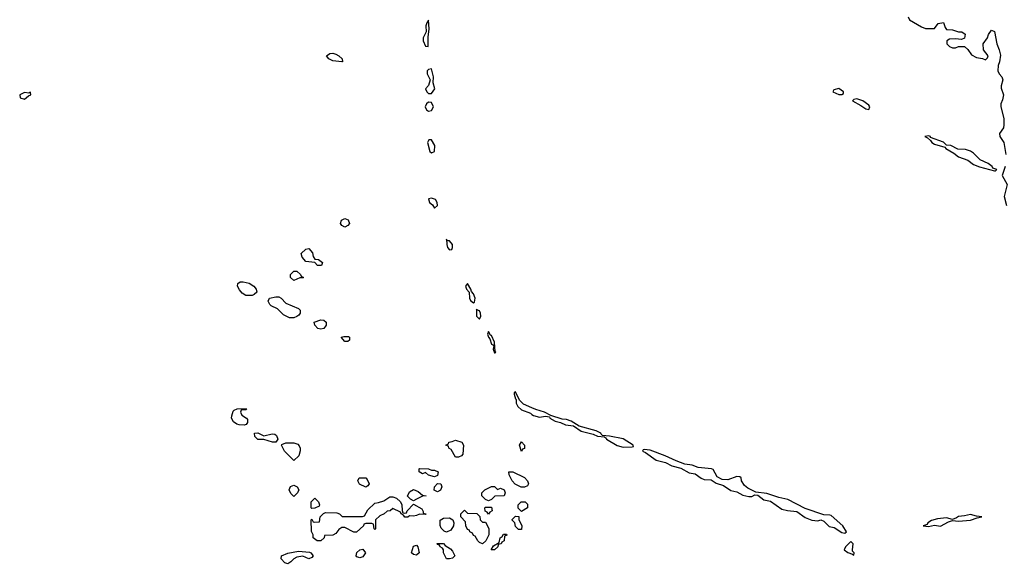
# Model space of a CAD drawing. Header units: inches. Extents: x 2701323 to 2964515, y 494916 to 722124.
# Tile 215 of 256: x 2776578 to 2783156, y 645907 to 649511. Entities that reach past the tile are written whole.
import ezdxf

# ---------------------------------------------------------------- set-up
doc = ezdxf.new("R2010")
doc.units = ezdxf.units.IN
doc.header["$MEASUREMENT"] = 0
doc.layers.add('C7674', color=7, linetype='Continuous')
doc.layers.add('C7684', color=7, linetype='Continuous')

msp = doc.modelspace()

# ---------------------------------------------------------------- linework, layer by layer
at = {"layer": 'C7674', "color": 2}
for points, elevation in [([(2779310, 649508), (2779298, 649490), (2779292, 649470), (2779294, 649430), (2779272.7, 649390), (2779272.7, 649370), (2779290, 649334), (2779308, 649332), (2779306.6, 649393.4), (2779314, 649450)], 6), ([(2778730, 649229), (2778670, 649236), (2778644, 649250), (2778628, 649270), (2778650, 649286), (2778670, 649286.8), (2778690, 649280.7), (2778710, 649270.7), (2778731.3, 649250), (2778734, 649230)], 2), ([(2779330, 649182), (2779310, 649179.3), (2779300.7, 649170), (2779300.5, 649150), (2779320.5, 649110), (2779308.7, 649071.3), (2779288.2, 649050), (2779297.3, 649030), (2779310, 649017.3), (2779330, 649017.3), (2779351.8, 649050), (2779340.9, 649090), (2779342, 649130)], 6), ([(2776650, 649026), (2776638.8, 649021.2), (2776610, 649023.7), (2776578, 649010), (2776581, 648990), (2776610, 648980.7), (2776636.6, 649003.4), (2776653.2, 649010)], 6), ([(2779310, 648960.9), (2779294.8, 648950), (2779287.9, 648927.9), (2779296, 648910), (2779310, 648900.7), (2779330, 648904), (2779341.6, 648930), (2779330, 648957.2)], 6), ([(2779330, 648708.7), (2779311.6, 648708.4), (2779302.8, 648690), (2779318.8, 648630), (2779330, 648620.7), (2779348.7, 648630), (2779351.5, 648670)], 6), ([(2779330, 648318.4), (2779310, 648315.3), (2779316.3, 648290), (2779335.3, 648275.3), (2779350, 648251), (2779369.1, 648270.9), (2779366.6, 648290), (2779356, 648310)], 6), ([(2778750, 648126), (2778730, 648135.3), (2778721.2, 648150), (2778727.6, 648172.4), (2778750, 648182.8), (2778773.4, 648173.4), (2778781, 648150), (2778770, 648135.3)], 2), ([(2779430, 648046), (2779430.6, 648010), (2779437.1, 647990), (2779450, 647973.4), (2779464, 647976), (2779469.3, 647990), (2779469.4, 648010), (2779450, 648034.5), (2779434.6, 648034.6)], 6), ([(2778590, 647869.2), (2778568, 647870), (2778548.7, 647888.7), (2778490, 647895.3), (2778464.7, 647924.7), (2778458, 647950), (2778490, 647978), (2778510, 647982), (2778534.8, 647954.8), (2778538, 647930), (2778550, 647912), (2778574, 647910), (2778602, 647890), (2778594, 647870)], 2), ([(2778410, 647768.7), (2778388, 647790), (2778388, 647810), (2778408.4, 647831.6), (2778430, 647832), (2778454, 647810), (2778458, 647798), (2778474, 647790), (2778470, 647786), (2778450, 647786)], 2), ([(2778130, 647669), (2778089.2, 647669.2), (2778065.2, 647685.2), (2778046, 647706), (2778034, 647730), (2778035.3, 647750), (2778050, 647761), (2778070, 647761), (2778111, 647751), (2778142, 647730), (2778158, 647710), (2778162, 647690), (2778145.4, 647674.6)], 2), ([(2779570, 647749.2), (2779556.3, 647730), (2779563.1, 647710), (2779580.7, 647690), (2779583.7, 647650), (2779590, 647634.8), (2779610, 647618.8), (2779616.6, 647623.4), (2779620.5, 647650), (2779610, 647679.3), (2779595.6, 647695.6), (2779593, 647710)], 6), ([(2778410, 647519), (2778380.2, 647520.2), (2778340.2, 647540.2), (2778300.4, 647580.4), (2778259, 647599), (2778248.7, 647608.7), (2778239, 647630), (2778248, 647650), (2778290, 647660.7), (2778310, 647658.8), (2778324.7, 647650), (2778356.9, 647616.9), (2778441, 647581), (2778451.3, 647570), (2778451, 647550), (2778442.8, 647537.2), (2778430, 647528.7)], 2), ([(2779630, 647578), (2779630.7, 647530), (2779650, 647510.7), (2779659.7, 647530), (2779656, 647550), (2779650, 647566), (2779632, 647572)], 6), ([(2778590, 647444), (2778569.1, 647449.1), (2778548.7, 647470), (2778546, 647490), (2778590, 647506), (2778610, 647504.7), (2778624.7, 647490), (2778624.7, 647470), (2778610, 647448.7)], 2), ([(2779710, 647428.7), (2779703.8, 647410), (2779710, 647391.3), (2779719.9, 647379.9), (2779730, 647344.7), (2779739.8, 647339.8), (2779744.7, 647330), (2779741, 647310), (2779750, 647286), (2779755.3, 647284.7), (2779758, 647290), (2779754, 647294), (2779750, 647358), (2779730, 647401.2), (2779722.7, 647402.7)], 6), ([(2778750, 647362), (2778726, 647390), (2778744, 647396), (2778774.8, 647394.8), (2778782, 647390), (2778782, 647370), (2778770, 647362)], 2), ([(2778078, 646802), (2778044.7, 646804.7), (2778029.1, 646809.1), (2778005.6, 646825.6), (2777994, 646850), (2777994.6, 646865.4), (2778004, 646896), (2778010, 646902), (2778030, 646912), (2778090, 646914), (2778094, 646910), (2778090, 646906), (2778058, 646902), (2778054, 646890), (2778062, 646870), (2778094, 646850), (2778099.6, 646839.6), (2778099.6, 646820.4), (2778090, 646806)], 2), ([(2778210, 646731.3), (2778265.4, 646745.4), (2778282, 646742), (2778294, 646734), (2778302, 646710), (2778290, 646688.7), (2778266, 646690), (2778210, 646708), (2778170, 646708), (2778150, 646726), (2778146, 646750), (2778170, 646752)], 2), ([(2778410, 646566), (2778348, 646630), (2778328, 646670), (2778330, 646674), (2778356.4, 646683.6), (2778410, 646684.7), (2778435.3, 646675.3), (2778445.4, 646665.4), (2778452, 646650), (2778451.6, 646631.6), (2778442, 646598)], 2), ([(2779488.7, 646588.7), (2779460.4, 646640.4), (2779446, 646650), (2779442, 646662), (2779426, 646670), (2779442, 646678), (2779446, 646690), (2779467.3, 646692.7), (2779490, 646702), (2779532, 646690), (2779542, 646670), (2779538, 646610), (2779530, 646598), (2779510, 646588.7)], 2), ([(2779930, 646626), (2779918, 646670), (2779930, 646692), (2779951.3, 646670), (2779950, 646646), (2779938, 646642)], 2), ([(2779330, 646502), (2779350, 646502), (2779374, 646490), (2779370, 646466), (2779350, 646458), (2779310, 646468), (2779290, 646486), (2779270, 646478), (2779246, 646490), (2779246, 646510), (2779250, 646514), (2779308.4, 646511.6)], 2), ([(2779928.9, 646388.9), (2779888.9, 646408.9), (2779868, 646430), (2779848, 646470), (2779846, 646490), (2779871.6, 646491.6), (2779950, 646452), (2779970.6, 646430.6), (2779978, 646410), (2779970, 646398), (2779950, 646389)], 2), ([(2778890, 646388), (2778849.1, 646409.1), (2778838, 646430), (2778846, 646450), (2778890, 646451.3), (2778899.8, 646439.8), (2778912, 646410), (2778903.6, 646396.4)], 2), ([(2778410, 646326), (2778390, 646346), (2778378, 646370), (2778387.3, 646392.7), (2778410, 646402), (2778431.1, 646391.1), (2778442, 646370), (2778434, 646350)], 2), ([(2779210, 646298), (2779190, 646308), (2779168.7, 646328.7), (2779183.1, 646356.9), (2779210, 646372), (2779239.8, 646359.8), (2779270, 646334), (2779294, 646330), (2779270, 646328), (2779230, 646308)], 2), ([(2779370, 646358), (2779348, 646368), (2779348.4, 646391.6), (2779370, 646414), (2779392, 646410), (2779398, 646390), (2779390, 646368)], 2), ([(2779770, 646374), (2779790, 646382), (2779814, 646370), (2779822, 646350), (2779814, 646330), (2779752.7, 646327.3), (2779730, 646306), (2779710, 646298), (2779690, 646306), (2779666, 646330), (2779666, 646350), (2779686, 646370), (2779730, 646394), (2779750, 646394)], 2), ([(2779150, 646214), (2779162, 646218), (2779166, 646230), (2779210, 646274), (2779263.6, 646243.6), (2779274, 646226), (2779274, 646214), (2779294, 646210), (2779290, 646206), (2779250, 646208.7), (2779230, 646199), (2779210, 646195.3), (2779182, 646198), (2779171.6, 646188.4), (2779150, 646188), (2779142, 646202), (2779126, 646210), (2779122, 646222), (2779070, 646246), (2779054, 646230), (2779032.7, 646227.3), (2779014, 646210), (2778983.6, 646196.4), (2778954, 646170), (2778954, 646110), (2778950, 646106), (2778946, 646110), (2778942, 646142), (2778930, 646146), (2778890, 646146), (2778878, 646142), (2778874, 646130), (2778828.4, 646088.4), (2778810, 646088), (2778750, 646118), (2778730, 646118), (2778710, 646106), (2778690, 646078), (2778670, 646068), (2778614, 646066), (2778612, 646050), (2778590, 646029), (2778566, 646030), (2778538, 646050), (2778538, 646070), (2778528.4, 646091.6), (2778526, 646170), (2778530, 646174), (2778538, 646158), (2778550, 646154), (2778582, 646158), (2778586, 646190), (2778607.3, 646212.7), (2778620.4, 646219.6), (2778696.9, 646216.9), (2778714, 646210), (2778732.7, 646192.7), (2778867.3, 646192.7), (2778882, 646198), (2778903.1, 646236.9), (2778950, 646282), (2778974.6, 646285.4), (2779010, 646298), (2779050, 646324.7), (2779070, 646324.7), (2779095.3, 646315.3), (2779122, 646290), (2779131.1, 646271.1), (2779132.7, 646232.7), (2779138, 646218)], 2), ([(2778530, 646246), (2778526, 646250), (2778526, 646290), (2778550, 646314), (2778574, 646290), (2778582, 646270), (2778578, 646262), (2778550, 646248)], 2), ([(2779930, 646226), (2779908.4, 646248.4), (2779908.4, 646271.6), (2779928.4, 646291.6), (2779954, 646290), (2779970, 646274), (2779971.3, 646250)], 2), ([(2779670, 646154), (2779690, 646154), (2779699.6, 646139.6), (2779711.3, 646111.3), (2779712, 646070), (2779692, 646030), (2779670, 646009.2), (2779650, 646018), (2779638, 646030), (2779622, 646062), (2779610, 646066), (2779602, 646082), (2779586, 646090), (2779582, 646102), (2779570, 646106), (2779558, 646130), (2779556.4, 646156.4), (2779526, 646190), (2779526, 646210), (2779550, 646234), (2779570, 646214), (2779631.6, 646211.6), (2779652.7, 646192.7), (2779654, 646170)], 2), ([(2779710, 646208), (2779702, 646222), (2779687.3, 646227.3), (2779686, 646250), (2779690, 646254), (2779730, 646254), (2779734, 646230), (2779718, 646222)], 2), ([(2779430, 646088.7), (2779414.6, 646094.6), (2779394.6, 646114.6), (2779387.3, 646132.7), (2779387.3, 646167.3), (2779410, 646182), (2779450, 646184.7), (2779472, 646170), (2779478, 646150), (2779476, 646130), (2779458, 646102)], 2), ([(2779910, 646106), (2779890, 646126), (2779886, 646150), (2779868.4, 646168.4), (2779868.4, 646171.6), (2779890, 646194), (2779912, 646192), (2779912.7, 646172.7), (2779932, 646130), (2779930, 646106)], 2), ([(2779750, 645969.2), (2779728.7, 645970), (2779743.1, 645996.9), (2779782, 646018), (2779788, 646050), (2779802, 646058), (2779810, 646074), (2779830, 646074), (2779831.6, 646068.4), (2779818, 646062), (2779814, 646030), (2779798, 646022), (2779794, 646010), (2779774, 646006), (2779772, 645990)], 2), ([(2778510, 645908.7), (2778470, 645928.7), (2778430, 645921.2), (2778410, 645909.3), (2778390, 645888.7), (2778370, 645877.2), (2778350, 645884), (2778324, 645910), (2778328, 645930), (2778370, 645947.7), (2778441, 645961), (2778513.7, 645953.7), (2778522, 645950), (2778538, 645930), (2778530, 645918)], 2), ([(2778850, 645917.2), (2778830, 645924), (2778827, 645930), (2778830, 645951), (2778850, 645970.8), (2778870, 645974.8), (2778887.3, 645950), (2778870, 645922.7)], 2), ([(2779230, 645934), (2779210, 645939), (2779195.3, 645950), (2779210, 645994), (2779230, 646002), (2779238, 645990), (2779246, 645950)], 2), ([(2779450, 645909.3), (2779429, 645910), (2779409.2, 645950), (2779409, 645969), (2779402, 645982), (2779386, 645990), (2779382, 646002), (2779370, 646006), (2779367.3, 646012.7), (2779410, 646011.3), (2779419.6, 645999.6), (2779456.9, 645976.9), (2779470, 645962), (2779484.7, 645930), (2779470, 645915.3)], 2)]:
    msp.add_lwpolyline(points, close=True, dxfattribs=dict(at, elevation=elevation))
at = {"layer": 'C7674', "color": 2, "elevation": 6}
msp.add_lwpolyline([(2780000, 646919), (2779943.8, 646943.8), (2779918, 646970), (2779890, 647025.2), (2779882.4, 647017.6), (2779880.5, 647010), (2779890, 646978), (2779894.8, 646974.8), (2779894, 646950), (2779906.6, 646926.6), (2779930, 646905.3), (2779990, 646882.6), (2780000, 646875)], dxfattribs=at)
at = {"layer": 'C7684', "color": 2, "elevation": 6}
for points in [[(2782514, 649530), (2782522, 649510), (2782603.6, 649463.6), (2782630, 649452), (2782690, 649452), (2782714.6, 649485.4), (2782750, 649492), (2782759.8, 649459.8), (2782770, 649444.7), (2782810, 649442.8), (2782850, 649431), (2782872, 649430), (2782893.4, 649413.4), (2782890, 649388.7), (2782870, 649379), (2782830, 649384), (2782790, 649382), (2782772, 649370), (2782772, 649350), (2782790, 649332), (2782810, 649322), (2782830, 649322), (2782850, 649332), (2782890, 649331.3), (2782913, 649313), (2782936, 649276), (2782970, 649258.8), (2783011, 649251), (2783030, 649242), (2783043.1, 649256.9), (2783048.7, 649270), (2783016.2, 649310), (2783015.1, 649350), (2783044, 649390), (2783050, 649412), (2783070, 649442), (2783090, 649432), (2783106, 649350), (2783122, 649310), (2783130, 649274), (2783124.7, 649230), (2783114, 649206), (2783112.7, 649170), (2783122, 649150), (2783140.3, 649130), (2783145.3, 649110), (2783134, 649070), (2783134.2, 649054.2), (2783150.3, 649010), (2783143.6, 648976.4), (2783132.4, 648950), (2783132.4, 648930), (2783152.4, 648850), (2783152.3, 648807.7), (2783150, 648789), (2783124.9, 648750), (2783125.5, 648730), (2783152.4, 648690), (2783166, 648610)], [(2783161.6, 648530), (2783140.7, 648470), (2783174.8, 648410), (2783154.9, 648330), (2783170.5, 648270)], [(2780000, 646875), (2780010, 646867.4), (2780050, 646856.9), (2780090, 646862.6), (2780118.5, 646858.5), (2780120.7, 646850), (2780156, 646830), (2780190, 646820.4), (2780224.2, 646804.2), (2780278, 646798), (2780330, 646763.6), (2780410, 646742.4), (2780438, 646730), (2780485.2, 646725.2), (2780496.8, 646716.8), (2780497.3, 646710), (2780570, 646667.6), (2780610, 646656.5), (2780670, 646658), (2780679, 646661), (2780677.2, 646670), (2780610, 646711.3), (2780518, 646730), (2780472.7, 646732.7), (2780462, 646742), (2780460.9, 646750), (2780430, 646764.5), (2780315.4, 646795.4), (2780262.7, 646830), (2780230, 646841.1), (2780203, 646843), (2780127.3, 646867.3), (2780084, 646890), (2780027.1, 646907.1), (2780000, 646919)]]:
    msp.add_lwpolyline(points, dxfattribs=at)
for points in [[(2782050, 649052.3), (2782018, 649042), (2782011.3, 649030), (2782050, 649011), (2782070, 649012), (2782082, 649018), (2782082, 649030)], [(2782170, 648982), (2782150, 648978), (2782142, 648970), (2782198.5, 648938.5), (2782230, 648914.8), (2782250, 648911.3), (2782258, 648930), (2782250, 648941.2), (2782210, 648968.7)], [(2782650, 648736), (2782624.7, 648730), (2782642, 648722), (2782663.5, 648703.5), (2782671.3, 648690), (2782690, 648678.8), (2782758.8, 648658.8), (2782764.7, 648650), (2782819.1, 648619.1), (2782850, 648596), (2782913.2, 648573.2), (2782950, 648542.8), (2782990, 648527.3), (2783090, 648502), (2783098, 648502), (2783106, 648510), (2783080.2, 648520.2), (2783075.3, 648530), (2783048.7, 648550), (2782994.2, 648574.2), (2782950, 648619), (2782930, 648633.2), (2782896.9, 648643.1), (2782845.6, 648645.6), (2782798, 648670), (2782770, 648674), (2782750, 648692.3), (2782663.1, 648723.1), (2782662, 648730)], [(2780750, 646639.3), (2780742.5, 646637.5), (2780738.8, 646630), (2780759.9, 646619.9), (2780830, 646568.8), (2780893.4, 646553.4), (2780934.8, 646530), (2780994.5, 646514.5), (2781050, 646485.3), (2781090, 646478), (2781130, 646448.5), (2781150, 646439.5), (2781196.9, 646436.9), (2781230, 646414.9), (2781278.9, 646398.9), (2781330, 646367), (2781370, 646358.4), (2781410, 646334), (2781450, 646325.3), (2781470, 646327.2), (2781490, 646336.3), (2781510, 646334), (2781550, 646303.1), (2781594.4, 646294.4), (2781670, 646241.1), (2781707.7, 646232.3), (2781770, 646226.4), (2781825.1, 646185.1), (2781870, 646167.2), (2781910, 646164.4), (2781930.6, 646170.6), (2781950, 646160.7), (2781986.4, 646126.4), (2782018.5, 646118.5), (2782070, 646086.8), (2782090, 646081), (2782102, 646090), (2782076.2, 646130), (2781998.2, 646198.2), (2781990, 646202.4), (2781950, 646203.7), (2781826.6, 646246.6), (2781710, 646306.6), (2781650, 646319.7), (2781570, 646346), (2781495.8, 646355.8), (2781442, 646382), (2781419.2, 646399.2), (2781399.6, 646430), (2781398, 646450), (2781390, 646457), (2781370, 646458.7), (2781310, 646438.5), (2781270, 646439.1), (2781237, 646457), (2781210, 646505.6), (2781199, 646510), (2781110, 646518.9), (2781070, 646535.1), (2781022, 646542), (2780963.3, 646563.3), (2780890, 646598.9), (2780790, 646635.8)], [(2782930, 646206.6), (2782890, 646196.2), (2782850, 646193.3), (2782837.1, 646182.9), (2782810, 646172), (2782770, 646183.7), (2782710, 646177.6), (2782670, 646166), (2782646, 646150), (2782639.8, 646140.2), (2782614, 646130), (2782650, 646125.5), (2782690, 646134), (2782730, 646128.4), (2782782.5, 646157.5), (2782810, 646166), (2782850, 646160.5), (2782930, 646168.4), (2782975.5, 646184.5), (2783006, 646190), (2782970, 646194.5)], [(2782130, 646026), (2782094.8, 645990), (2782086.8, 645970), (2782110, 645951), (2782142, 645942), (2782150, 645934), (2782154, 645950), (2782142, 645962), (2782141.2, 645970), (2782146, 646010)]]:
    msp.add_lwpolyline(points, close=True, dxfattribs=at)

doc.saveas('drawing.dxf')
